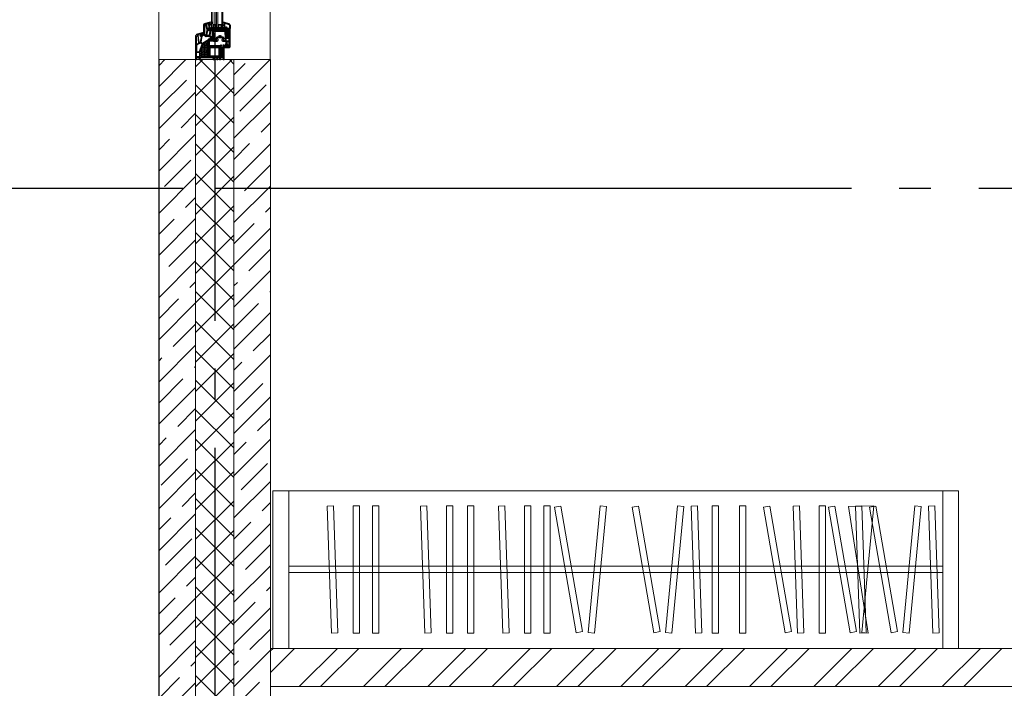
# Model space of a CAD drawing. Header units: millimetres. Extents: x 53645 to 137188, y 78097 to 135542.
# Tile 189 of 256: x 112665 to 115758, y 108283 to 110385. Entities that reach past the tile are written whole.
import ezdxf

# ---------------------------------------------------------------- set-up
doc = ezdxf.new("R2010")
doc.units = ezdxf.units.MM
doc.linetypes.add('CONTI', pattern=[0])
doc.linetypes.add('GOST2.303 5', pattern=[24, 20, -1.5, 1, -1.5])
for name, color, linetype in [('axis_dim', 40, 'CONTI'), ('GASKET', 5, 'Continuous'), ('PVC', 7, 'Continuous'), ('STEEL', 5, 'Continuous')]:
    doc.layers.add(name, color=color, linetype=linetype)
for name, color, linetype, lineweight in [('doors_windows', 4, 'Continuous', 5), ('furniture', 36, 'Continuous', 0), ('stair1', 7, 'Continuous', 15), ('Wall2', 40, 'Continuous', 5)]:
    doc.layers.add(name, color=color, linetype=linetype, lineweight=lineweight)

# ---------------------------------------------------------------- blocks, each defined once
blk = doc.blocks.new('2')
at = {"color": 0, "ltscale": 20}
for p, q in [((63.5, 1540.9), (463.5, 1540.9)), ((63.5, 940.9), (63.5, 1540.9)), ((463.5, 940.9), (463.5, 1540.9)), ((63.5, 940.9), (463.5, 940.9)), ((0, 900), (0, -900)), ((0, 900), (63.5, 900)), ((63.5, 900), (63.5, -900)), ((2063.5, 900), (63.5, 900)), ((63.5, 900), (463.5, 900)), ((2063.5, -900), (2063.5, 900)), ((93.5, 870), (93.5, -870)), ((1933.5, 870), (93.5, 870)), ((528.4, -870), (528.4, 870)), ((836.6, 745.2), (528.4, 870)), ((136.4, 63.4), (136.4, 817.8)), ((136.4, 817.8), (458, 817.8)), ((458, 817.8), (458, 63.4)), ((528.4, -870), (836.6, 745.2)), ((2033.5, -770), (2033.5, 770)), ((136.4, 63.4), (458, 63.4)), ((136.4, -63.4), (136.4, -817.8)), ((136.4, -63.4), (458, -63.4)), ((458, -817.8), (458, -63.4)), ((136.4, -817.8), (458, -817.8)), ((93.5, -870), (1933.5, -870)), ((0, -900), (63.5, -900)), ((63.5, -900), (2063.5, -900)), ((63.5, -940.8), (463.5, -940.8)), ((63.5, -940.8), (63.5, -1540.8)), ((463.5, -940.8), (463.5, -1540.8)), ((63.5, -1540.8), (463.5, -1540.8))]:
    blk.add_line(p, q, dxfattribs=at)
for points in [[(463.5, 1540.9), (494.9, 1540.9), (494.9, 940.9), (463.5, 940.9)], [(463.5, -940.8), (494.9, -940.8), (494.9, -1540.8), (463.5, -1540.8)]]:
    blk.add_lwpolyline(points, close=True, dxfattribs=at)
for centre, start, end in [((1933.5, 770), 0, 90), ((1933.5, -770), 270, 0)]:
    blk.add_arc(centre, 100, start, end, dxfattribs=at)
blk = doc.blocks.new('*U22')
at = {"linetype": 'Continuous'}
h = blk.add_hatch(dxfattribs=at)
h.set_pattern_fill('HONEY', color=6, angle=-90, style=0)
h.set_pattern_definition([(270, (-72.136, 52.6428), (2.74963, -4.7625), [3.175, -6.35]), (30, (-72.136, 52.6428), (2.74963, 4.7625), [3.175, -6.35]), (330, (-72.136, 52.6428), (5.49926, -6e-07), [-6.35, 3.175])])
h.paths.add_polyline_path([(56.2, -37.6, 0.57735), (56.7, -36.8), (49, -23.5, -0.079163), (48.6, -22.5, 0.259107), (48.3, -22.1), (24.6, -13.5, 0.087489), (24.4, -13.5), (9.7, -13.5, 0.414214), (9.2, -14), (9.2, -37.1, 0.414214), (9.7, -37.6)])
at = {"color": 1, "linetype": 'Continuous'}
for p, q in [((94, -52), (95.8, -45.4)), ((95.8, -52), (94, -52)), ((94, -83), (94, -52)), ((95.8, -54), (94, -54)), ((95.8, -55), (94, -55)), ((95.8, -45.4), (95.8, -43.5)), ((95.8, -43.5), (97, -43.9)), ((95.8, -45.4), (97, -45.6)), ((95.8, -45.4), (95.8, -52)), ((95.8, -45.6), (95.8, -52)), ((97, -50), (95.8, -50)), ((95.8, -54), (95.8, -54.6)), ((95.8, -80), (95.8, -54)), ((97, -43.9), (97, -44.1)), ((97, -44.1), (99.6, -44.8)), ((97, -45.6), (97, -88.6)), ((99.6, -47.9), (97, -47.9)), ((97, -76.2), (97, -52)), ((99.6, -44.8), (99.6, -47.9)), ((95.8, -69), (94, -69)), ((95.8, -70), (94, -70)), ((95.8, -72), (94, -72)), ((95.8, -80), (94, -80)), ((95.8, -82), (94, -82)), ((95.8, -83), (94, -83)), ((97, -86.7), (95.3, -86.7)), ((95.3, -89.1), (95.3, -86.7)), ((97, -88.6), (95.3, -89.1)), ((95.8, -86.7), (95.8, -82))]:
    blk.add_line(p, q, dxfattribs=at)
at = {"color": 1, "linetype": 'Continuous', "lineweight": 25}
for p, q in [((100, -48.2), (97, -96.2)), ((100, -96.2), (97, -48.2))]:
    blk.add_line(p, q, dxfattribs=at)
at = {"color": 5}
for p, q in [((102.5, -55.3), (101.5, -55.3)), ((102.5, -56.3), (101.5, -56.3)), ((102.5, -57.3), (101.5, -57.3)), ((102.5, -58.3), (101.5, -58.3)), ((102.5, -59.3), (101.5, -59.3)), ((102.5, -60.3), (101.5, -60.3)), ((102.5, -61.3), (101.5, -61.3)), ((102.5, -55.3), (102.5, -54.3)), ((103.5, -55.3), (103.5, -54.3)), ((104.5, -55.3), (104.5, -54.3)), ((105.5, -55.3), (105.5, -54.3)), ((106.5, -55.3), (106.5, -54.3)), ((107.5, -55.3), (107.5, -54.3)), ((108, -55.3), (108, -54.3)), ((108, -55.3), (109, -55.3)), ((108, -56.3), (109, -56.3)), ((108, -57.3), (109, -57.3)), ((108, -58.3), (109, -58.3)), ((108, -59.3), (109, -59.3)), ((108, -60.3), (109, -60.3)), ((108, -61.3), (109, -61.3)), ((102.5, -62.3), (101.5, -62.3)), ((102.5, -63.3), (101.5, -63.3)), ((102.5, -64.3), (101.5, -64.3)), ((102.5, -65.3), (101.5, -65.3)), ((102.5, -65.3), (101.5, -65.3)), ((102.5, -66.3), (101.5, -66.3)), ((102.5, -71.3), (101.5, -71.3)), ((102.5, -72.3), (101.5, -72.3)), ((102.5, -73.3), (101.5, -73.3)), ((102.5, -74.3), (101.5, -74.3)), ((102.5, -75.3), (101.5, -75.3)), ((102.5, -76.3), (101.5, -76.3)), ((102.5, -77.3), (101.5, -77.3)), ((102.5, -78.3), (101.5, -78.3)), ((102.5, -79.3), (101.5, -79.3)), ((102.5, -80.3), (101.5, -80.3)), ((102.5, -81.3), (101.5, -81.3)), ((102.5, -81.3), (101.5, -81.3)), ((102.5, -82.3), (101.5, -82.3)), ((102.5, -65.3), (102.5, -66.3)), ((102.5, -71.3), (102.5, -70.3)), ((102.5, -81.3), (102.5, -82.3)), ((103.5, -66.3), (103.5, -65.3)), ((103.5, -71.3), (103.5, -70.3)), ((103.5, -82.3), (103.5, -81.3)), ((104.5, -66.3), (104.5, -65.3)), ((104.5, -71.3), (104.5, -70.3)), ((104.5, -82.3), (104.5, -81.3)), ((105.5, -66.3), (105.5, -65.3)), ((105.5, -71.3), (105.5, -70.3)), ((105.5, -82.3), (105.5, -81.3)), ((106.5, -66.3), (106.5, -65.3)), ((106.5, -71.3), (106.5, -70.3)), ((106.5, -82.3), (106.5, -81.3)), ((107.5, -66.3), (107.5, -65.3)), ((107.5, -71.3), (107.5, -70.3)), ((107.5, -82.3), (107.5, -81.3)), ((108, -62.3), (109, -62.3)), ((108, -63.3), (109, -63.3)), ((108, -64.3), (109, -64.3)), ((108, -65.3), (109, -65.3)), ((108, -65.3), (109, -65.3)), ((108, -65.3), (108, -66.3)), ((108, -66.3), (109, -66.3)), ((108, -71.3), (108, -70.3)), ((108, -71.3), (109, -71.3)), ((108, -72.3), (109, -72.3)), ((108, -73.3), (109, -73.3)), ((108, -74.3), (109, -74.3)), ((108, -75.3), (109, -75.3)), ((108, -76.3), (109, -76.3)), ((108, -77.3), (109, -77.3)), ((108, -78.3), (109, -78.3)), ((108, -79.3), (109, -79.3)), ((108, -80.3), (109, -80.3)), ((108, -81.3), (109, -81.3)), ((108, -81.3), (109, -81.3)), ((108, -81.3), (108, -82.3)), ((108, -82.3), (109, -82.3))]:
    blk.add_line(p, q, dxfattribs=at)
blk.add_lwpolyline([(56.6, -37.6, 0.57735), (56.8, -37.1), (48.2, -22.2, 0.176327), (48.1, -22.1), (24.6, -13.5, 0.087489), (24.5, -13.5), (9.5, -13.5, 0.414214), (9.2, -13.8), (9.2, -37.3, 0.414214), (9.5, -37.6)], format="xyb", close=True)
at = {"color": 1, "linetype": 'Continuous', "lineweight": 25}
blk.add_lwpolyline([(100, -50.2), (100, -48.2), (97, -48.2), (97, -96.2), (100, -96.2)], close=True, dxfattribs=at)
at = {"color": 5}
for points in [[(101.5, -66.3), (109, -66.3), (109, -54.3), (101.5, -54.3)], [(102.5, -65.3), (108, -65.3), (108, -55.3), (102.5, -55.3)], [(101.5, -82.3), (109, -82.3), (109, -70.3), (101.5, -70.3)], [(102.5, -81.3), (108, -81.3), (108, -71.3), (102.5, -71.3)]]:
    blk.add_lwpolyline(points, close=True, dxfattribs=at)
at = {"layer": 'doors_windows', "color": 5}
for points in [[(100, -50.3), (738, -50.3), (738, -54.3), (100, -54.3)], [(100, -66.3), (738, -66.3), (738, -70.3), (100, -70.3)], [(100, -82.3), (738, -82.3), (738, -86.3), (100, -86.3)]]:
    blk.add_lwpolyline(points, close=True, dxfattribs=at)
at = {"layer": 'GASKET'}
for p, q in [((107.4, -87.5), (107.1, -89.5)), ((118.7, -84.2), (115.7, -89.5)), ((119.4, -84.5), (118, -89.9))]:
    blk.add_line(p, q, dxfattribs=at)
at = {"layer": 'GASKET', "color": 5, "linetype": 'Continuous'}
for points in [[(75.1, -22.6, -0.414214), (74.4, -21.9), (74.4, -21.8, -0.414214), (74.7, -21.5), (75.6, -21.5), (75.8, -21.2, 0.57735), (75.2, -20.3), (74.8, -20.3, -0.414214), (74.3, -19.8), (74.3, -19.5, -0.020024), (74.3, -19.2, -0.390947), (75.3, -18.3), (80.3, -18.3, -0.390947), (81.3, -19.2), (81.3, -19.5), (81.3, -19.8, -0.414214), (80.8, -20.3), (80.3, -20.3, 0.57735), (79.8, -21.2), (80, -21.5), (84, -21.5), (85.1, -24.8, -0.502334), (84.8, -25.2), (78, -25.2), (77.3, -22.8, 0.349418), (77, -22.6)], [(62.1, -49.7, 0.414214), (61.6, -50.2, 0.054959), (61.7, -50.9, 0.351258), (61.9, -51.1), (68.3, -51.1, 0.351258), (68.5, -50.9, 0.054959), (68.6, -50.2, 0.414214), (68.1, -49.7), (67.7, -49.7, -0.57735), (67.2, -48.8), (67.3, -48.5), (68.8, -48.5, 0.414214), (69, -48.3), (69, -47.8, 0.407864), (68, -46.8), (61.8, -46.7, -0.433601), (61.4, -46.2), (61.4, -45.9, -0.363714), (62.2, -45.2), (63.1, -45.1, -0.169782), (63.3, -45.2, 1.241435), (63.8, -44), (60.7, -44, 0.414214), (59.5, -45.2), (59.5, -48.2, 0.414214), (59.8, -48.5), (62.9, -48.5), (63.1, -48.8, -0.57735), (62.6, -49.7)], [(109.2, -47.6, -0.414214), (108.5, -46.9), (108.5, -46.8, -0.414214), (108.8, -46.5), (109.7, -46.5), (109.9, -46.2, 0.57735), (109.3, -45.3), (108.9, -45.3, -0.414214), (108.4, -44.8), (108.4, -44.5, -0.020024), (108.4, -44.2, -0.390947), (109.4, -43.3), (114.4, -43.3, -0.390947), (115.4, -44.2), (115.4, -44.5), (115.4, -44.8, -0.414214), (114.9, -45.3), (114.4, -45.3, 0.57735), (113.9, -46.2), (114.1, -46.5), (118.1, -46.5), (119.2, -49.9, -0.502334), (118.9, -50.3), (112.1, -50.3), (111.4, -47.8, 0.349418), (111.1, -47.6)], [(41.1, -95.7, 0.414214), (40.6, -96.2, 0.054959), (40.7, -96.9, 0.351258), (40.9, -97.1), (47.4, -97.1, 0.351258), (47.6, -96.9, 0.054959), (47.6, -96.2, 0.414214), (47.1, -95.7), (46.7, -95.7, -0.57735), (46.2, -94.8), (46.3, -94.5), (47.8, -94.5, 0.414214), (48, -94.3), (48, -93.8, 0.407864), (47, -92.8), (40.8, -92.7, -0.433601), (40.4, -92.2), (40.5, -91.9, -0.363714), (41.2, -91.2), (42.1, -91.1, -0.169782), (42.3, -91.2, 1.241435), (42.8, -90), (39.7, -90, 0.414214), (38.5, -91.2), (38.5, -94.2, 0.414214), (38.8, -94.5), (41.9, -94.5), (42.1, -94.8, -0.57735), (41.6, -95.7)]]:
    blk.add_lwpolyline(points, format="xyb", close=True, dxfattribs=at)
at = {"layer": 'GASKET'}
for centre, radius, start, end in [((112.4, -88.3), 5, 132.486, 170), ((116.9, -89.3), 8, 150.58, 180), ((109.4, -85.1), 0.6, 330.58, 132.486), ((119, -84.4), 0.4, 345, 150.5133)]:
    blk.add_arc(centre, radius, start, end, dxfattribs=at)
at = {"layer": 'PVC'}
for p, q in [((105.5, -89.7), (101.4, -91.8)), ((106.3, -91.5), (102.2, -93.5)), ((117.7, -89.5), (106.6, -89.5)), ((114.8, -91.4), (106.6, -91.4)), ((108.9, -89.3), (108.9, -89.5)), ((115.2, -92.1), (110.6, -105.7)), ((118, -89.9), (112.4, -106.3)), ((118, -89.8), (118, -89.8)), ((91, -100.7), (91, -102.3)), ((91.2, -102.7), (94.8, -104.8)), ((93, -100.7), (93, -101.1)), ((93.2, -101.5), (95, -102.6)), ((94.8, -104.8), (96.4, -104.5)), ((95.3, -102.6), (96.6, -102.4)), ((97, -99.6), (97, -101.9)), ((97, -105), (97, -108.3)), ((97.7, -109), (97, -108.3)), ((108.6, -109), (97.7, -109)), ((98.9, -99.9), (98.9, -106.6)), ((99.5, -97.5), (99.1, -97.5)), ((99.8, -99.4), (99.4, -99.4)), ((108.7, -107.1), (99.4, -107.1)), ((100, -93.9), (100, -97)), ((101.9, -93.9), (101.9, -97.3))]:
    blk.add_line(p, q, dxfattribs=at)
for points in [[(44, -44), (65.5, -44, 0.414214), (66, -43.5), (66, -42, 0.414214), (65.5, -41.5), (62.8, -41.5, -0.267949), (61.9, -41), (51.1, -22.3, -0.339454), (51.3, -21.1), (54.6, -17.8, -0.245592), (55.5, -17.5), (69.3, -20, 0.043661), (69.8, -20), (72.5, -20, -0.414214), (73, -20.5, 0.414214), (74, -21.5), (75.6, -21.5), (75.8, -21.2, 0.57735), (75.3, -20.3), (74.8, -20.3, -0.414214), (74.3, -19.8), (74.3, -19.5, -1), (81.3, -19.5), (81.3, -19.8, -0.414214), (80.8, -20.3), (80.4, -20.3, 0.57735), (79.9, -21.2), (80.1, -21.5), (83.7, -21.5, 0.493145), (84, -21.1), (79.9, -5.9, 0.339454), (72.2, 0), (0.5, 0, 0.414214), (0, -0.5), (0, -2.4), (0, -2.7), (1.5, -4.2), (2, -4.2, 0.414214), (2.5, -3.7), (2.5, -3.3, 0.198912), (2.4, -3.2), (1.8, -2.5, -0.700208), (2, -2), (6.2, -2.4, -0.388879), (6.7, -2.9), (6.7, -11.5, -0.388879), (6.2, -12), (2.3, -12.3, -0.700208), (2.1, -11.8), (2.4, -11.4, 0.198912), (2.5, -11.3), (2.5, -10.9, 0.414214), (2, -10.4), (1.5, -10.4), (0, -11.9), (0, -14.4), (1.5, -15.9), (2, -15.9, 0.414214), (2.5, -15.4), (2.5, -15, 0.198912), (2.4, -14.9), (2.1, -14.5, -0.700208), (2.3, -14), (6.2, -14.3, -0.388879), (6.7, -14.8), (6.7, -55.2, -0.388879), (6.2, -55.7), (2.3, -56, -0.700208), (2.1, -55.5), (2.4, -55.1, 0.198912), (2.5, -55), (2.5, -54.6, 0.414214), (2, -54.1), (1.5, -54.1), (0, -55.6), (0, -58.1), (1.5, -59.6), (2, -59.6, 0.414214), (2.5, -59.1), (2.5, -58.7, 0.198912), (2.4, -58.6), (2.1, -58.2, -0.700208), (2.3, -57.7), (6.2, -58, -0.388879), (6.7, -58.5), (6.7, -67.1, -0.388879), (6.2, -67.6), (2, -68, -0.700208), (1.8, -67.5), (2.4, -66.8, 0.198912), (2.5, -66.7), (2.5, -66.3, 0.414214), (2, -65.8), (1.5, -65.8), (0, -67.3), (0, -67.6), (0, -69.5, 0.414214), (0.5, -70), (6.2, -70, -0.414214), (6.7, -70.5), (6.7, -74.9, -0.414214), (6.2, -75.4), (0.5, -75.4, 0.414214), (0, -75.9), (0, -78.1), (1.5, -79.6), (2, -79.6, 0.414214), (2.5, -79.1), (2.5, -78.7, 0.198912), (2.4, -78.6), (1.8, -77.9, -0.700208), (2, -77.4), (6.2, -77.8, -0.388879), (6.7, -78.3), (6.7, -87.1, -0.388879), (6.2, -87.6), (2, -88, -0.700208), (1.8, -87.5), (2.4, -86.8, 0.198912), (2.5, -86.7), (2.5, -86.3, 0.414214), (2, -85.8), (1.5, -85.8), (0, -87.3), (0, -87.6), (0, -89.5, 0.414214), (0.5, -90), (45.2, -90), (46, -89.3), (46, -88.8), (45.8, -86, 0.446275), (45.2, -85.5), (44.1, -85.7, 0.36397), (43.7, -86.2), (43.7, -87.2, -0.414214), (43.2, -87.7), (40.5, -87.7, -0.414214), (39, -86.2), (39, -81.4), (40, -80.4), (45.2, -81.5, 0.454146), (45.8, -81), (46, -78.3, 0.51393), (45.6, -78), (43.6, -78.5, -0.493145), (43, -78.1), (43, -45, -0.414214)], [(23.9, -3.3), (23.9, -11.9, -0.414214), (23.4, -12.4), (9.7, -12.4, -0.414214), (9.2, -11.9), (9.2, -3.3, -0.414214), (9.7, -2.8), (23.4, -2.8, -0.414214)], [(24.5, -13.5), (9.7, -13.5, 0.414214), (9.2, -14), (9.2, -37.1, 0.414214), (9.7, -37.6), (56.2, -37.6, 0.57735), (56.7, -36.9), (49, -23.5, -0.079163), (48.6, -22.5, 0.259107), (48.3, -22.1)], [(25.5, -2.8, 0.414214), (25, -3.3), (25, -12.2, 0.315299), (25.4, -12.6), (48.1, -20.9, 0.415199), (48.7, -20.6, -0.110369), (49.5, -19.3), (52.9, -15.9, 0.339454), (53, -15.3), (45.9, -3.1, 0.267949), (45.4, -2.8)], [(47.9, -2.8), (72.2, -2.8, -0.339454), (77.2, -6.7), (77.3, -7.1, -0.466308), (76.9, -7.7), (51.5, -10, -0.291473), (51, -9.7), (47.4, -3.6, -0.57735)], [(52.3, -10.6), (77.3, -8.4, -0.36397), (77.8, -8.8), (79.1, -13.7, -0.546119), (78.8, -14.1, 0.339137), (72.9, -17.2, -0.293253), (72.4, -17.5), (69.8, -17.5), (55.9, -15.1, 0.100742), (54.5, -15.1, -0.329802), (54, -14.9), (51.9, -11.3, -0.548619)], [(9.7, -38.3, 0.414214), (9.2, -38.8), (9.2, -42.8, 0.414214), (9.7, -43.3), (40.7, -43.3, 0.252264), (41.1, -43.1, -0.152167), (42.7, -41.8, 0.305615), (43, -41.3), (43, -38.8, 0.414214), (42.5, -38.3)], [(9.7, -44.4, 0.414214), (9.2, -44.9), (9.2, -54.1, -1), (9.2, -54.7), (9.2, -65.1, -1), (9.2, -65.7), (9.2, -74.9, 0.414214), (9.7, -75.4), (40, -75.4, 0.414214), (40.5, -74.9), (40.5, -44.9, 0.414214), (40, -44.4)], [(44.2, -38.3), (57.2, -38.3, -0.267949), (57.6, -38.6), (59.1, -41.1, -0.57735), (58.8, -41.5), (44.2, -41.5, -0.414214), (43.7, -41), (43.7, -38.8, -0.414214)], [(9.7, -76.5, 0.414214), (9.2, -77), (9.2, -81, 0.414214), (9.7, -81.5), (31.5, -81.5, 0.414214), (32, -81), (32, -77, 0.414214), (31.5, -76.5)], [(9.7, -82.2, 0.414214), (9.2, -82.7), (9.2, -86.7, 0.414214), (9.7, -87.2), (31.5, -87.2, 0.414214), (32, -86.7), (32, -82.7, 0.414214), (31.5, -82.2)], [(33.6, -76.5, 0.414214), (33.1, -77), (33.1, -81, 0.414214), (33.6, -81.5), (36, -81.5, 0.372896), (36.5, -81.1, -0.161969), (37.2, -79.7), (38.2, -78.7, -0.198912), (40, -77.9, 0.414214), (40.5, -77.4), (40.5, -77, 0.414214), (40, -76.5)], [(33.6, -82.2, 0.414214), (33.1, -82.7), (33.1, -86.7, 0.414214), (33.6, -87.2), (36, -87.2, 0.414214), (36.5, -86.7), (36.5, -82.7, 0.414214), (36, -82.2)]]:
    blk.add_lwpolyline(points, format="xyb", close=True, dxfattribs=at)
at = {"layer": 'PVC', "linetype": 'Continuous', "lineweight": 25}
for points in [[(96.2, -109), (97, -108.3), (97, -107.8), (96.8, -105, 0.446275), (96.2, -104.5), (95.1, -104.7, 0.36397), (94.7, -105.2), (94.7, -106.2, -0.414214), (94.2, -106.7), (91.5, -106.7, -0.414214), (90, -105.2), (90, -100.4), (91, -99.4), (96.2, -100.5, 0.454146), (96.8, -100), (97, -97.4, 0.016582), (97, -97.2), (97, -89.3, 0.493145), (96.6, -89), (94.6, -89.5, -0.493145), (94, -89.1), (94, -66.7, 0.201513), (93.8, -66.4, -0.420084), (93.8, -65.6, 0.201513), (94, -65.3), (94, -50), (92.2, -45.8, -0.628383), (94.5, -43.1), (101.7, -45), (106.5, -45, -0.414214), (107, -45.5, 0.414214), (108, -46.5), (109.6, -46.5), (109.8, -46.2, 0.57735), (109.3, -45.3), (108.9, -45.3, -0.38517), (108.4, -44.9, -1.105542), (115.3, -44.9, -0.38517), (114.8, -45.3), (114.4, -45.3, 0.57735), (113.9, -46.2), (114.1, -46.5), (117.7, -46.5, 0.493145), (118, -46.1), (113.9, -30.9, 0.339454), (106.2, -25), (79.4, -25, 0.198912), (78.7, -25.3), (72.1, -31.9, 0.414214), (72.1, -32.6), (73.9, -34.3, -0.198912), (74, -34.6), (74, -43.3, -0.198912), (73.9, -43.6), (69.1, -48.4, -0.198912), (68.8, -48.5), (67.4, -48.5), (67.2, -48.8, 0.57735), (67.7, -49.7), (68.2, -49.7, -0.414214), (68.7, -50.2), (68.7, -51.6, -0.414214), (68.2, -52.1), (61.2, -52.1, -0.455633), (60.7, -51.5), (60.9, -50.1, -0.373972), (61.4, -49.7), (62.6, -49.7, 0.57735), (63.1, -48.8), (62.9, -48.5), (59.6, -48.5, 0.373885), (59.1, -48.9), (58, -56.5), (58, -68.6, 0.414214), (58.3, -68.9), (59.9, -68.9, -0.414214), (60.2, -69.2), (60.2, -70.6, 0.414214), (60.5, -70.9), (63.6, -70.9, 0.414214), (63.9, -70.6), (63.9, -69.4, -0.414214), (64.4, -68.9), (68.5, -68.9, -0.414214), (69.5, -69.9), (69.5, -76.3, 0.201513), (69.6, -76.6, -0.420084), (69.6, -77.4, 0.201513), (69.5, -77.7), (69.5, -84.1, -0.414214), (68.5, -85.1), (64.4, -85.1, -0.414214), (63.9, -84.6), (63.9, -83.4, 0.414214), (63.6, -83.1), (60.5, -83.1, 0.414214), (60.2, -83.4), (60.2, -84.8, -0.414214), (59.9, -85.1), (58.3, -85.1, 0.414214), (58, -85.4), (58, -94, -0.414214), (56.5, -95.5), (49.5, -95.5, -0.414214), (49, -95, 0.414214), (48.5, -94.5), (46.4, -94.5), (46.2, -94.8, 0.57735), (46.7, -95.7), (47.2, -95.7, -0.414214), (47.7, -96.2), (47.7, -97.2, -0.244698), (47.5, -97.6), (44.4, -99.7, -0.315299), (43.9, -99.7), (40.5, -97.4, -0.244698), (40.3, -97), (40.3, -96.2, -0.414214), (40.8, -95.7), (41.6, -95.7, 0.57735), (42.1, -94.8), (41.9, -94.5), (38.3, -94.5, 0.414214), (38, -94.8), (38, -106, 0.414214), (41, -109)], [(93.5, -37, 0.109518), (94.8, -36.9), (110.9, -32.6, 0.414214), (111.3, -32), (111.2, -31.7, 0.339454), (106.2, -27.8), (80.6, -27.8, 0.198912), (79.9, -28.1), (75.9, -32.1, 0.382222), (75.8, -32.7, -0.088112), (76.3, -33.7, 0.274835), (76.7, -34)], [(80.2, -94.4, 0.414214), (80.7, -93.9), (80.7, -91.9, -1), (81.7, -91.9), (81.7, -93.9, 0.414214), (82.2, -94.4), (94, -94.4, 0.414214), (94.5, -93.9), (94.5, -92.6, 0.387795), (94, -92.1, -0.387795), (91.5, -89.3), (91.5, -67.3, -0.229416), (91.5, -64.7), (91.5, -55.1, 0.414214), (91, -54.6), (61.2, -54.6, 0.373972), (60.7, -55), (60.5, -56.6, 0.034844), (60.5, -56.7), (60.5, -65.9, 0.414214), (61, -66.4), (68.5, -66.4, -0.414214), (72, -69.9), (72, -73.7, 0.39896), (72.5, -74.2), (75.5, -74.4, -0.39896), (76, -74.9), (76, -75.3, -0.39896), (75.5, -75.8), (72.7, -76, 0.442836), (72.3, -76.5, -0.074681), (72.3, -77.5, 0.442836), (72.7, -78), (75.5, -78.2, -0.39896), (76, -78.7), (76, -79.1, -0.39896), (75.5, -79.6), (72.5, -79.8, 0.39896), (72, -80.3), (72, -84.1, -0.414214), (68.5, -87.6), (67.8, -87.6, 0.414214), (67.3, -88.1), (67.3, -93.9, 0.414214), (67.8, -94.4)], [(91, -53.5, 0.414214), (91.5, -53), (91.5, -50.6, 0.103244), (91.5, -50.4), (90.2, -47.6, 0.251284), (89.8, -47.3), (76.4, -44.9, 0.28183), (75.9, -45.1, -0.034736), (75.6, -45.4), (71.3, -49.7, 0.198912), (71.2, -50), (71.2, -53, 0.414214), (71.7, -53.5)], [(88.9, -46, 0.498043), (89.5, -45.5, -0.394481), (93.2, -40.6, 0.365019), (93.6, -40.1), (93.6, -38.1, 0.36397), (93.2, -37.6), (77.1, -34.8, 0.466308), (76.5, -35.3), (76.5, -43.4, 0.36397), (76.9, -43.9)], [(106.4, -42.5, 0.293253), (106.9, -42.2, -0.339137), (112.8, -39.1, 0.546119), (113.1, -38.7), (111.7, -33.6, 0.414214), (111.1, -33.2), (94.7, -37.6, 0.339454), (94.3, -38.1), (94.3, -40.1, 0.339454), (94.7, -40.5), (102, -42.5, 0.065543), (102.1, -42.5)], [(65.7, -94.4, 0.414214), (66.2, -93.9), (66.2, -88.1, 0.414214), (65.7, -87.6), (61, -87.6, 0.414214), (60.5, -88.1), (60.5, -93.9, 0.414214), (61, -94.4)], [(42.7, -100.9, 0.520567), (42.7, -100.1), (41.1, -99, 0.606815), (40.3, -99.4), (40.3, -101.7, 0.606815), (41.1, -102.1)], [(57.3, -106.2, 0.414214), (57.8, -105.7), (57.8, -104.7, 0.414214), (57.3, -104.2), (56, -104.2, -0.414214), (55.5, -103.7), (55.5, -103.5, -0.414214), (56, -103), (57.3, -103, 0.414214), (57.8, -102.5), (57.8, -98.5, 0.436376), (57.3, -98, -0.01877), (57, -98), (50.5, -98, 0.153915), (50.2, -98.1), (41, -104.6, 0.244698), (40.8, -105), (40.8, -105.7, 0.414214), (41.3, -106.2)], [(65.7, -106.2, 0.414214), (66.2, -105.7), (66.2, -96, 0.414214), (65.7, -95.5), (60.5, -95.5, 0.284915), (60.1, -95.8, -0.045769), (59.7, -96.4, 0.162278), (59.6, -96.7), (59.6, -105.7, 0.414214), (60.1, -106.2)], [(87, -100.5, 0.372896), (87.5, -100.1, -0.161969), (88.2, -98.7), (89.2, -97.7, -0.251647), (91.5, -97), (93.9, -97.5, 0.4743), (94.5, -97), (94.5, -96, 0.414214), (94, -95.5), (67.8, -95.5, 0.414214), (67.3, -96), (67.3, -100, 0.414214), (67.8, -100.5)], [(87, -106.2, 0.414214), (87.5, -105.7), (87.5, -101.7, 0.414214), (87, -101.2), (67.8, -101.2, 0.414214), (67.3, -101.7), (67.3, -105.7, 0.414214), (67.8, -106.2)]]:
    blk.add_lwpolyline(points, format="xyb", close=True, dxfattribs=at)
at = {"layer": 'PVC'}
for centre, radius, start, end in [((102.4, -93.9), 2.4, 115.9205, 180), ((106.6, -91.9), 2.4, 90, 115.9205), ((106.6, -91.9), 0.5, 90, 115.9205), ((114.8, -91.9), 0.5, 341.2519, 90), ((117.7, -89.8), 0.3, 341.2519, 90), ((92, -100.7), 1, 0, 180), ((91.5, -102.3), 0.5, 180, 240), ((93.5, -101.1), 0.5, 180, 240), ((95.3, -102.1), 0.5, 240, 280), ((96.5, -105), 0.5, 0, 100), ((96.5, -101.9), 0.5, 280, 0), ((99.1, -99.6), 2.1, 90, 180), ((99.4, -99.9), 0.5, 90, 180), ((99.4, -106.6), 0.5, 180, 270), ((99.5, -97), 0.5, 270, 0), ((99.8, -97.3), 2.1, 270, 0), ((102.4, -93.9), 0.5, 115.9205, 180), ((108.6, -105), 2.1, 270, 341.2519), ((108.6, -105), 4, 270, 341.2519)]:
    blk.add_arc(centre, radius, start, end, dxfattribs=at)
at = {"layer": 'STEEL', "color": 5, "linetype": 'Continuous'}
for p, q in [((9.9, -46.1), (11.4, -47.6)), ((9.9, -48.2), (11.4, -49.7)), ((9.9, -50.3), (11.4, -51.8)), ((9.9, -52.4), (11.4, -53.9)), ((9.9, -54.5), (11.4, -56)), ((9.9, -56.7), (11.4, -58.2)), ((9.9, -58.8), (11.4, -60.3)), ((9.9, -60.9), (11.4, -62.4)), ((10.9, -44.9), (12.3, -46.3)), ((12.9, -44.8), (14.4, -46.3)), ((15, -44.8), (16.5, -46.3)), ((17.1, -44.8), (18.6, -46.3)), ((19.3, -44.8), (20.8, -46.3)), ((21.4, -44.8), (22.9, -46.3)), ((23.5, -44.8), (24.7, -46)), ((25.6, -44.8), (27.1, -46.3)), ((27.7, -44.8), (29.2, -46.3)), ((29.9, -44.8), (31.4, -46.3)), ((32, -44.8), (33.5, -46.3)), ((34.1, -44.8), (35.6, -46.3)), ((36.2, -44.8), (37.7, -46.3)), ((38.3, -44.8), (39.9, -46.4)), ((38.4, -47), (39.9, -48.5)), ((38.4, -49.1), (39.9, -50.6)), ((38.4, -51.2), (39.9, -52.7)), ((38.4, -53.3), (39.9, -54.8)), ((38.4, -55.5), (39.9, -57)), ((38.4, -57.6), (39.9, -59.1)), ((38.4, -59.7), (39.9, -61.2)), ((38.4, -61.8), (39.9, -63.3)), ((61.4, -56.8), (63.1, -58.5)), ((62.1, -55.2), (63.4, -56.5)), ((63.7, -56.9), (65.3, -58.5)), ((64.2, -55), (65.7, -56.5)), ((66, -56.9), (67.6, -58.5)), ((66.4, -55), (67.9, -56.5)), ((68.3, -56.9), (69.8, -58.5)), ((68.7, -55), (70.2, -56.5)), ((70.5, -56.9), (72.1, -58.5)), ((70.9, -55), (72.4, -56.5)), ((72.8, -56.9), (74.4, -58.5)), ((73.2, -55), (74.7, -56.5)), ((75, -56.9), (76.6, -58.5)), ((75.5, -55), (77, -56.5)), ((77.3, -56.9), (78.9, -58.5)), ((77.7, -55), (79.2, -56.5)), ((79.6, -56.9), (81.2, -58.5)), ((80, -55), (81.5, -56.5)), ((82.3, -55), (83.8, -56.5)), ((84.5, -55), (86, -56.5)), ((86.8, -55), (89.3, -57.5)), ((88.2, -58.7), (91, -61.5)), ((9.9, -63), (11.4, -64.5)), ((9.9, -65.1), (11.4, -66.6)), ((9.9, -67.3), (11.4, -68.8)), ((9.9, -69.4), (11.4, -70.9)), ((9.9, -71.5), (11.4, -73)), ((10, -73.7), (11, -74.7)), ((11.7, -73.3), (13.2, -74.8)), ((13.8, -73.3), (15.3, -74.8)), ((15.9, -73.3), (17.4, -74.8)), ((18.1, -73.3), (19.6, -74.8)), ((20.2, -73.3), (21.7, -74.8)), ((22.3, -73.3), (23.8, -74.8)), ((24.4, -73.3), (25.9, -74.8)), ((26.5, -73.3), (28, -74.8)), ((28.7, -73.3), (30.2, -74.8)), ((30.8, -73.3), (32.3, -74.8)), ((32.9, -73.3), (34.4, -74.8)), ((35, -73.3), (36.5, -74.8)), ((37.1, -73.3), (38.6, -74.8)), ((38.4, -63.9), (39.9, -65.4)), ((38.4, -66.1), (39.9, -67.6)), ((38.4, -68.2), (39.9, -69.7)), ((38.4, -70.3), (39.9, -71.8)), ((38.4, -72.4), (39.8, -73.8)), ((83.4, -92.3), (84.9, -93.8)), ((85.6, -92.3), (87.1, -93.8)), ((87.9, -92.3), (89.3, -93.8)), ((89.5, -62.3), (91, -63.8)), ((89.5, -64.6), (91, -66.1)), ((89.5, -66.8), (91, -68.3)), ((89.5, -69.1), (91, -70.6)), ((89.5, -71.3), (91, -72.8)), ((89.5, -73.6), (91, -75.1)), ((89.5, -75.9), (91, -77.4)), ((89.5, -78.1), (91, -79.6)), ((89.5, -80.4), (91, -81.9)), ((89.5, -82.7), (91, -84.2)), ((89.5, -84.9), (91, -86.4)), ((89.5, -87.2), (91, -88.7)), ((89.5, -89.4), (91, -90.9)), ((89.5, -91.7), (90.7, -92.9)), ((82.5, -93.8), (82.6, -93.8))]:
    blk.add_line(p, q, dxfattribs=at)
blk.add_lwpolyline([(24.7, -46.3), (24.7, -44.8), (11.4, -44.8, 0.414214), (9.9, -46.3), (9.9, -73.3, 0.414214), (11.4, -74.8), (38.4, -74.8, 0.414214), (39.9, -73.3), (39.9, -46.3, 0.414214), (38.4, -44.8), (25.2, -44.8), (25.2, -46.3), (38.4, -46.3), (38.4, -73.3), (11.4, -73.3), (11.4, -46.3)], format="xyb", close=True, dxfattribs=at)
at = {"layer": 'STEEL', "linetype": 'Continuous'}
blk.add_lwpolyline([(91, -91.8), (91, -61.5, 0.116434), (90.8, -60.6), (88.6, -56.1, 0.284079), (86.8, -55), (62.9, -55, 0.414214), (61.4, -56.5), (61.4, -57, 0.414214), (62.9, -58.5), (81.4, -58.5), (81.4, -56.9), (62.8, -56.9, -0.940252), (62.8, -56.5), (86.7, -56.5, -0.228035), (87.2, -56.8), (89.5, -61.3, -0.116434), (89.5, -61.5), (89.5, -91.8, -0.414214), (89, -92.3), (82.5, -92.3), (82.5, -93.8), (89, -93.8, 0.414214)], format="xyb", close=True, dxfattribs=at)

msp = doc.modelspace()

# ---------------------------------------------------------------- linework, layer by layer
at = {"layer": 'axis_dim', "linetype": 'GOST2.303 5', "lineweight": 25, "ltscale": 100}
for points in [[(113277.7, 113838.6), (113277.7, 102793)], [(113177.7, 109853.9), (108766.7, 109853.9)], [(117677.7, 109853.9), (113177.7, 109853.9)]]:
    msp.add_lwpolyline(points, dxfattribs=at)
at = {"layer": 'doors_windows', "lineweight": 20, "ltscale": 50}
msp.add_lwpolyline([(113452.3, 111859), (113102.3, 111859), (113102.3, 110259), (113452.3, 110259)], close=True, dxfattribs=at)
at = {"layer": 'furniture'}
for points in [[(113460.4, 108903.9), (113510.4, 108903.9), (113510.4, 108408.9), (113460.4, 108408.9)], [(113460.4, 108903.9), (115614.5, 108903.9), (115614.5, 108408.9), (113460.4, 108408.9)], [(115614.5, 108903.9), (115564.5, 108903.9), (115564.5, 108408.9), (115614.5, 108408.9)]]:
    msp.add_lwpolyline(points, close=True, dxfattribs=at)
for points in [[(115614.5, 108903.9), (115614.5, 108408.9)], [(113664.2, 108457.2), (113650.9, 108857), (113630.9, 108856.3), (113644.2, 108456.5), (113664.2, 108457.2)], [(113732.7, 108456.8), (113732.7, 108856.8), (113712.7, 108856.8), (113712.7, 108456.8), (113732.7, 108456.8)], [(113793, 108456.8), (113793, 108856.8), (113773, 108856.8), (113773, 108456.8), (113793, 108456.8)], [(113957.5, 108457.2), (113944.2, 108857), (113924.2, 108856.3), (113937.5, 108456.5), (113957.5, 108457.2)], [(114026.1, 108456.8), (114026.1, 108856.8), (114006.1, 108856.8), (114006.1, 108456.8), (114026.1, 108456.8)], [(114091.4, 108456.8), (114091.4, 108856.8), (114071.4, 108856.8), (114071.4, 108456.8), (114091.4, 108456.8)], [(114202.5, 108457.2), (114189.2, 108857), (114169.2, 108856.3), (114182.5, 108456.5), (114202.5, 108457.2)], [(114271.1, 108456.8), (114271.1, 108856.8), (114251.1, 108856.8), (114251.1, 108456.8), (114271.1, 108456.8)], [(114331.4, 108456.8), (114331.4, 108856.8), (114311.4, 108856.8), (114311.4, 108456.8), (114331.4, 108456.8)], [(114433, 108461.4), (114365, 108855.5), (114345.3, 108852.2), (114413.3, 108458), (114433, 108461.4)], [(114470.2, 108456.7), (114508.1, 108854.9), (114488.2, 108856.8), (114450.3, 108458.6), (114470.2, 108456.7)], [(114676.7, 108461.4), (114608.7, 108855.5), (114589, 108852.2), (114657, 108458), (114676.7, 108461.4)], [(114713.9, 108456.7), (114751.8, 108854.9), (114731.9, 108856.8), (114693.9, 108458.6), (114713.9, 108456.7)], [(114807.5, 108457.2), (114794.1, 108857), (114774.2, 108856.3), (114787.5, 108456.5), (114807.5, 108457.2)], [(114860.2, 108456.8), (114860.2, 108856.8), (114840.2, 108856.8), (114840.2, 108456.8), (114860.2, 108456.8)], [(114946.6, 108456.8), (114946.6, 108856.8), (114926.6, 108856.8), (114926.6, 108456.8), (114946.6, 108456.8)], [(115089.8, 108461.4), (115021.8, 108855.5), (115002.1, 108852.2), (115070.1, 108458), (115089.8, 108461.4)], [(115128.2, 108457.2), (115114.8, 108857), (115094.8, 108856.3), (115108.2, 108456.5), (115128.2, 108457.2)], [(115196.7, 108456.8), (115196.7, 108856.8), (115176.7, 108856.8), (115176.7, 108456.8), (115196.7, 108456.8)], [(115293.5, 108461.4), (115225.5, 108855.5), (115205.8, 108852.2), (115273.8, 108458), (115293.5, 108461.4)], [(115330.6, 108456.7), (115268.6, 108854.9), (115348.7, 108856.8), (115310.7, 108458.6), (115330.6, 108456.7)], [(115324.3, 108457.2), (115310.9, 108857), (115290.9, 108856.3), (115304.3, 108456.5), (115324.3, 108457.2)], [(115422.3, 108461.4), (115354.4, 108855.5), (115334.7, 108852.2), (115402.6, 108458), (115422.3, 108461.4)], [(115459.5, 108456.7), (115497.4, 108854.9), (115477.5, 108856.8), (115439.6, 108458.6), (115459.5, 108456.7)], [(115553.1, 108457.2), (115539.8, 108857), (115519.8, 108856.3), (115533.1, 108456.5), (115553.1, 108457.2)], [(113510.4, 108667.4), (115564.5, 108667.4)], [(115564.5, 108647.4), (113510.4, 108647.4)]]:
    msp.add_lwpolyline(points, dxfattribs=at)
at = {"layer": 'stair1', "ltscale": 75}
msp.add_lwpolyline([(113102.3, 113778.9), (110102.3, 113778.9), (110102.3, 109253.8), (110102.3, 104128.9), (113102.3, 104128.9)], close=True, dxfattribs=at)
at = {"layer": 'Wall2', "ltscale": 100}
for points in [[(113102.7, 110174.8), (113186.9, 110259)], [(113102.7, 110241.1), (113120.6, 110259)], [(113217.7, 110259), (113102.7, 110259)], [(113102.7, 110259), (113102.7, 104278.9)], [(113217.7, 104393.9), (113217.7, 110259)], [(113217.7, 110236.7), (113239.9, 110259)], [(113217.7, 110143.9), (113332.7, 110259)], [(113217.7, 104393.9), (113217.7, 110259)], [(113217.7, 110259), (113337.7, 110259)], [(113337.7, 110152.5), (113231.2, 110259)], [(113337.7, 110245.3), (113324, 110259)], [(113337.7, 110259), (113337.7, 104513.9)], [(113337.7, 110144.6), (113452.1, 110259)], [(113452.7, 110259), (113337.7, 110259)], [(113337.7, 110259), (113337.7, 104513.9)], [(113337.7, 110210.9), (113373.4, 110246.7)], [(113452.7, 104628.9), (113452.7, 110259)], [(113105.6, 110111.4), (113188.5, 110194.3)], [(113337.7, 110059.7), (113217.7, 110179.7)], [(113356.9, 110097.5), (113439.7, 110180.4)], [(113102.7, 110042.2), (113217.7, 110157.2)], [(113217.7, 110051.1), (113337.7, 110171.1)], [(113337.7, 110012), (113452.7, 110127)], [(113171.9, 110045.1), (113217.7, 110090.9)], [(113337.7, 109966.9), (113217.7, 110086.9)], [(113217.7, 109958.3), (113337.7, 110078.3)], [(113423.2, 110031.2), (113452.7, 110060.7)], [(113102.7, 109909.6), (113217.7, 110024.6)], [(113102.7, 109975.9), (113136.1, 110009.3)], [(113337.7, 109874.1), (113217.7, 109994.1)], [(113337.7, 109945.7), (113387.4, 109995.4)], [(113337.7, 109879.4), (113452.7, 109994.4)], [(113217.7, 109865.5), (113337.7, 109985.5)], [(113119.5, 109860.2), (113202.4, 109943)], [(113337.7, 109781.3), (113217.7, 109901.3)], [(113370.8, 109846.3), (113452.7, 109928.2)], [(113102.7, 109777), (113217.7, 109892)], [(113217.7, 109772.7), (113337.7, 109892.7)], [(113337.7, 109746.9), (113452.7, 109861.9)], [(113452.7, 109846.5), (113452.7, 109859)], [(113452.7, 109796.5), (113452.7, 109846.5)], [(113452.7, 109846.5), (113452.7, 109846.5)], [(113185.8, 109793.9), (113217.7, 109825.7)], [(113337.7, 109688.5), (113217.7, 109808.5)], [(113217.7, 109679.9), (113337.7, 109799.9)], [(113437.1, 109780), (113452.7, 109795.6)], [(113452.7, 109785.5), (113452.7, 109796.5)], [(113452.7, 109784), (113452.7, 109785.5)], [(113102.7, 109644.4), (113217.7, 109759.4)], [(113102.7, 109710.7), (113150, 109758.1)], [(113337.7, 109595.6), (113217.7, 109715.6)], [(113337.7, 109680.6), (113401.3, 109744.2)], [(113337.7, 109614.3), (113452.7, 109729.3)], [(113133.5, 109608.9), (113216.3, 109691.8)], [(113217.7, 109587.1), (113337.7, 109707.1)], [(113384.7, 109595), (113452.7, 109663)], [(113102.7, 109511.9), (113217.7, 109626.9)], [(113337.7, 109502.8), (113217.7, 109622.8)], [(113217.7, 109494.3), (113337.7, 109614.3)], [(113337.7, 109481.7), (113452.7, 109596.7)], [(113199.8, 109542.6), (113217.7, 109560.6)], [(113337.7, 109410), (113217.7, 109530)], [(113337.7, 109548), (113348.9, 109559.2)], [(113451, 109528.7), (113452.7, 109530.4)], [(113102.7, 109445.6), (113164, 109506.9)], [(113217.7, 109401.5), (113337.7, 109521.5)], [(113102.7, 109379.3), (113217.7, 109494.3)], [(113337.7, 109415.4), (113415.2, 109492.9)], [(113337.7, 109317.2), (113217.7, 109437.2)], [(113337.7, 109349.1), (113452.7, 109464.1)], [(113147.4, 109357.7), (113217.7, 109428)], [(113217.7, 109308.7), (113337.7, 109428.7)], [(113398.6, 109343.8), (113452.7, 109397.8)], [(113102.7, 109246.7), (113217.7, 109361.7)], [(113337.7, 109224.4), (113217.7, 109344.4)], [(113102.7, 109313), (113111.6, 109321.9)], [(113217.7, 109215.9), (113337.7, 109335.9)], [(113337.7, 109216.5), (113452.7, 109331.5)], [(113213.7, 109291.4), (113217.7, 109295.4)], [(113337.7, 109282.8), (113362.8, 109308)], [(113102.7, 109180.4), (113177.9, 109255.6)], [(113337.7, 109131.6), (113217.7, 109251.6)], [(113102.7, 109114.1), (113217.7, 109229.1)], [(113217.7, 109123), (113337.7, 109243)], [(113346.3, 109158.8), (113429.1, 109241.7)], [(113337.7, 109083.9), (113452.7, 109198.9)], [(113161.3, 109106.5), (113217.7, 109162.8)], [(113337.7, 109038.8), (113217.7, 109158.8)], [(113217.7, 109030.2), (113337.7, 109150.2)], [(113412.5, 109092.5), (113452.7, 109132.7)], [(113102.7, 108981.5), (113217.7, 109096.5)], [(113102.7, 109047.8), (113125.5, 109070.7)], [(113337.7, 108946), (113217.7, 109066)], [(113337.7, 108951.4), (113452.7, 109066.4)], [(113217.7, 108937.4), (113337.7, 109057.4)], [(113337.7, 109017.7), (113376.8, 109056.7)], [(113108.9, 108921.5), (113191.8, 109004.4)], [(113337.7, 108853.2), (113217.7, 108973.2)], [(113360.2, 108907.6), (113443, 108990.4)], [(113102.7, 108848.9), (113217.7, 108963.9)], [(113217.7, 108844.6), (113337.7, 108964.6)], [(113337.7, 108818.8), (113452.7, 108933.8)], [(113175.2, 108855.2), (113217.7, 108897.7)], [(113337.7, 108760.4), (113217.7, 108880.4)], [(113217.7, 108751.8), (113337.7, 108871.8)], [(113426.5, 108841.3), (113452.7, 108867.5)], [(113102.7, 108716.4), (113217.7, 108831.4)], [(113102.7, 108782.7), (113139.4, 108819.4)], [(113337.7, 108667.6), (113217.7, 108787.6)], [(113337.7, 108752.5), (113390.7, 108805.5)], [(113337.7, 108686.2), (113452.7, 108801.2)], [(113217.7, 108659), (113337.7, 108779)], [(113122.9, 108670.3), (113205.7, 108753.1)], [(113374.1, 108656.3), (113452.7, 108734.9)], [(113102.7, 108583.8), (113217.7, 108698.8)], [(113337.7, 108574.8), (113217.7, 108694.8)], [(113217.7, 108566.2), (113337.7, 108686.2)], [(113337.7, 108553.6), (113452.7, 108668.6)], [(113189.1, 108604), (113217.7, 108632.5)], [(113337.7, 108482), (113217.7, 108602)], [(113337.7, 108619.9), (113338.3, 108620.5)], [(113440.4, 108590), (113452.7, 108602.3)], [(113217.7, 108473.4), (113337.7, 108593.4)], [(113102.7, 108517.5), (113153.3, 108568.2)], [(113102.7, 108451.2), (113217.7, 108566.2)], [(113337.7, 108487.3), (113404.6, 108554.2)], [(113337.7, 108389.1), (113217.7, 108509.1)], [(113337.7, 108421), (113452.7, 108536)], [(113136.8, 108419), (113217.7, 108499.9)], [(113217.7, 108380.6), (113337.7, 108500.6)], [(113388, 108405.1), (113452.7, 108469.7)], [(113102.7, 108318.6), (113217.7, 108433.6)], [(113337.7, 108296.3), (113217.7, 108416.3)], [(113217.7, 108287.8), (113337.7, 108407.8)], [(113337.7, 108288.5), (113452.7, 108403.5)], [(113452.7, 108400.8), (113460.8, 108408.9)], [(113452.7, 108333.4), (113528.2, 108408.9)], [(113452.7, 108336), (113452.7, 108408.9)], [(113452.7, 108408.9), (117502.7, 108408.9)], [(113542.9, 108288.9), (113662.9, 108408.9)], [(113610.2, 108288.9), (113730.2, 108408.9)], [(113744.9, 108288.9), (113864.9, 108408.9)], [(113812.3, 108288.9), (113932.3, 108408.9)], [(113947, 108288.9), (114067, 108408.9)], [(114014.3, 108288.9), (114134.3, 108408.9)], [(114149, 108288.9), (114269, 108408.9)], [(114216.4, 108288.9), (114336.4, 108408.9)], [(114351.1, 108288.9), (114471.1, 108408.9)], [(114418.4, 108288.9), (114538.4, 108408.9)], [(114553.1, 108288.9), (114673.1, 108408.9)], [(114620.5, 108288.9), (114740.5, 108408.9)], [(114755.2, 108288.9), (114875.2, 108408.9)], [(114822.6, 108288.9), (114942.6, 108408.9)], [(114957.3, 108288.9), (115077.3, 108408.9)], [(115024.6, 108288.9), (115144.6, 108408.9)], [(115159.3, 108288.9), (115279.3, 108408.9)], [(115226.7, 108288.9), (115346.7, 108408.9)], [(115361.4, 108288.9), (115481.4, 108408.9)], [(115428.7, 108288.9), (115548.7, 108408.9)], [(115563.4, 108288.9), (115683.4, 108408.9)], [(115630.8, 108288.9), (115750.8, 108408.9)], [(113203.1, 108352.7), (113217.7, 108367.3)], [(113337.7, 108354.7), (113352.2, 108369.3)], [(113337.7, 108203.5), (113217.7, 108323.5)], [(113452.7, 108288.9), (113452.7, 108336)], [(113102.7, 108252.3), (113167.3, 108316.9)], [(113102.7, 108186), (113217.7, 108301)], [(113217.7, 108195), (113337.7, 108315)], [(113337.7, 108222.2), (113418.5, 108303)], [(118082.6, 108288.9), (113452.7, 108288.9)]]:
    msp.add_lwpolyline(points, dxfattribs=at)

# ---------------------------------------------------------------- block references
at = {"ltscale": 100, "rotation": 89.99999999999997}
msp.add_blockref('*U22', (113217.3, 110259), dxfattribs=at)
at = {"layer": 'furniture', "rotation": 180}
msp.add_blockref('2', (117682.3, 111637.3), dxfattribs=at)

doc.saveas('drawing.dxf')
